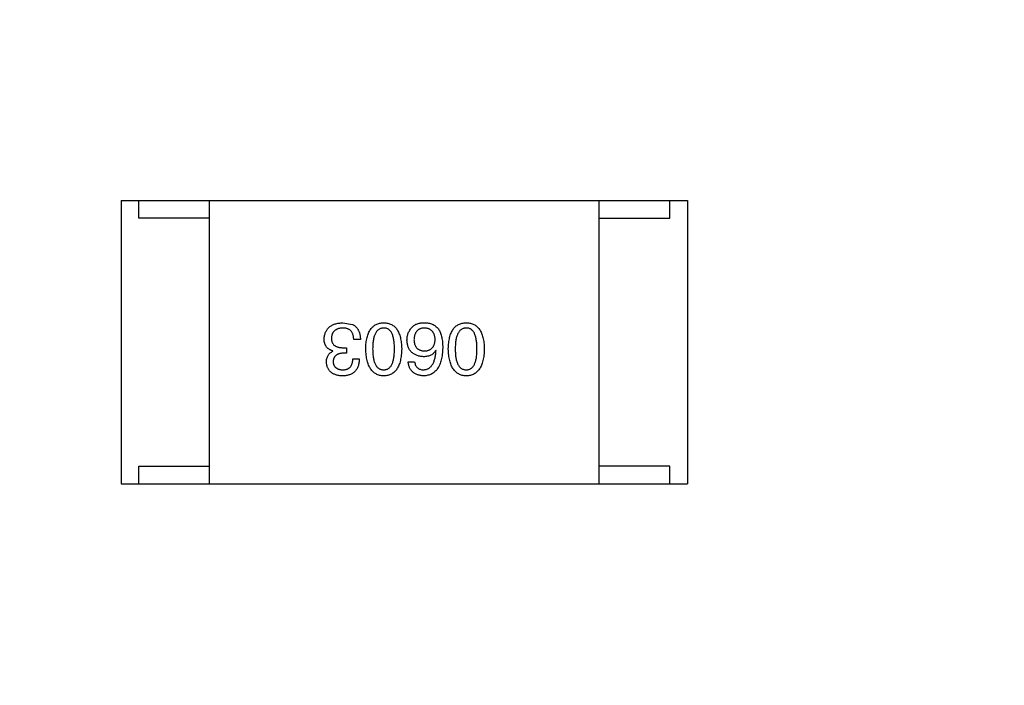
# Model space of a CAD drawing. Header units: millimetres. Extents: x -16 to 538, y -56 to 87.
# Tile 148 of 162: x 428.62 to 431.4, y 45.38 to 47.26. Entities that reach past the tile are written whole.
import ezdxf

# ---------------------------------------------------------------- set-up
doc = ezdxf.new("R2010")
doc.units = ezdxf.units.MM
doc.header["$LTSCALE"] = 1.21
doc.header["$MEASUREMENT"] = 0
doc.header["$PDMODE"] = 3
doc.header["$PDSIZE"] = 0.3125
doc.layers.get('0').update_dxf_attribs({"linetype": 'CONTINUOUS'})
doc.layers.get('DEFPOINTS').update_dxf_attribs({"linetype": 'CONTINUOUS'})
doc.layers.add('Dim', color=3, linetype='CONTINUOUS', lineweight=25)
doc.styles.get("Standard").update_dxf_attribs({"font": 'txt', "width": 0.8})
doc.dimstyles.get("Standard").update_dxf_attribs({"dimtxt": 0.15625, "dimasz": 0.1875, "dimexe": 0.125, "dimexo": 0.0625, "dimgap": 0.09, "dimtad": 0, "dimtih": 1, "dimtoh": 1, "dimzin": 4, "dimdsep": 46, "dimtxsty": 'STANDARD', "dimblk": '_FILLED', "dimblk1": '_FILLED', "dimblk2": '_FILLED', "dimcen": 0.09, "dimazin": 1, "dimtp": 0.01, "dimtm": 0.01, "dimtfac": 1, "dimtofl": 0, "dimtmove": 0, "dimatfit": 3, "dimldrblk": '_FILLED', "dimfxl": 1, "dimtolj": 1, "dimtzin": 4, "dimarcsym": 0})

# ---------------------------------------------------------------- blocks, each defined once
blk = doc.blocks.new('_FILLED')
at = {"color": 0, "linetype": 'ByBlock'}
blk.add_solid([(0, 0), (-1, 0.1667), (-1, -0.1667)], dxfattribs=at)
blk = doc.blocks.new('*D13')
at = {"color": 0, "linetype": 'ByBlock', "lineweight": -2}
for p, q in [((363.4807, 42.9475), (363.4807, 78.5471)), ((489.6807, 42.885), (489.6807, 78.5471)), ((363.4807, 78.4221), (421.9907, 78.4221)), ((489.6807, 78.4221), (431.1707, 78.4221))]:
    blk.add_line(p, q, dxfattribs=at)
at = {"layer": 'DEFPOINTS', "color": 0, "linetype": 'ByBlock'}
for p in [(363.4807, 42.885), (489.6807, 42.8225)]:
    blk.add_point(p, dxfattribs=at)
at = {"color": 0, "linetype": 'ByBlock', "lineweight": -2, "xscale": 2.54, "yscale": 2.54, "zscale": 2.54, "rotation": 180}
blk.add_blockref('_FILLED', (363.4807, 78.4221), dxfattribs=at)
at = {"color": 0, "linetype": 'ByBlock', "lineweight": -2, "xscale": 2.54, "yscale": 2.54, "zscale": 2.54}
blk.add_blockref('_FILLED', (489.6807, 78.4221), dxfattribs=at)
at = {"color": 0, "linetype": 'ByBlock', "lineweight": -2, "insert": (426.5807, 78.4221), "char_height": 2.5, "attachment_point": 5}
blk.add_mtext('\\A1;126.20', dxfattribs=at)
blk = doc.blocks.new('*D17')
at = {"color": 0, "linetype": 'ByBlock', "lineweight": -2}
for p, q in [((392.5807, 37.085), (392.5807, 73.0978)), ((450.5807, 37.085), (450.5807, 73.0978)), ((392.5807, 72.9728), (417.8241, 72.9728)), ((450.5807, 72.9728), (425.3374, 72.9728))]:
    blk.add_line(p, q, dxfattribs=at)
at = {"layer": 'DEFPOINTS', "color": 0, "linetype": 'ByBlock'}
for p in [(392.5807, 37.0225), (450.5807, 37.0225)]:
    blk.add_point(p, dxfattribs=at)
at = {"color": 0, "linetype": 'ByBlock', "lineweight": -2, "xscale": 2.54, "yscale": 2.54, "zscale": 2.54, "rotation": 180}
blk.add_blockref('_FILLED', (392.5807, 72.9728), dxfattribs=at)
at = {"color": 0, "linetype": 'ByBlock', "lineweight": -2, "xscale": 2.54, "yscale": 2.54, "zscale": 2.54}
blk.add_blockref('_FILLED', (450.5807, 72.9728), dxfattribs=at)
at = {"color": 0, "linetype": 'ByBlock', "lineweight": -2, "insert": (421.5807, 72.9728), "char_height": 2.5, "attachment_point": 5}
blk.add_mtext('\\A1;58.00', dxfattribs=at)

msp = doc.modelspace()

# ---------------------------------------------------------------- linework, layer by layer
at = {"color": 7, "linetype": 'Continuous'}
for p, q in [((428.9089, 46.7488), (428.9089, 45.9488)), ((428.9089, 46.7488), (430.5089, 46.7488)), ((428.9589, 46.6988), (428.9589, 46.7488)), ((429.1589, 45.9488), (429.1589, 46.7488)), ((430.2589, 45.9488), (430.2589, 46.7488)), ((430.4589, 46.6988), (430.4589, 46.7488)), ((430.5089, 46.7488), (430.5089, 45.9488)), ((429.1589, 46.6988), (428.9589, 46.6988)), ((430.2589, 46.6988), (430.4589, 46.6988)), ((429.5357, 46.4036), (429.5628, 46.3987)), ((429.5849, 46.356), (429.5661, 46.356)), ((429.507, 46.3233), (429.507, 46.3241)), ((429.5365, 46.3331), (429.5456, 46.3331)), ((429.5456, 46.3331), (429.5456, 46.3175)), ((429.7984, 46.3249), (429.7976, 46.3257)), ((429.5456, 46.3175), (429.5357, 46.3175)), ((429.5636, 46.3019), (429.5816, 46.3019)), ((429.7197, 46.2929), (429.7377, 46.2929)), ((428.9589, 45.9488), (428.9589, 45.9988)), ((428.9589, 45.9988), (429.1589, 45.9988)), ((430.4589, 45.9988), (430.2589, 45.9988)), ((430.4589, 45.9488), (430.4589, 45.9988)), ((428.9089, 45.9488), (430.5089, 45.9488))]:
    msp.add_line(p, q, dxfattribs=at)
for points, knots in [([(429.4824, 46.3577), (429.4826, 46.3595), (429.4828, 46.363), (429.4837, 46.368), (429.485, 46.3727), (429.4866, 46.3771), (429.4886, 46.3812), (429.491, 46.3849), (429.4938, 46.3883), (429.497, 46.3914), (429.5005, 46.3941), (429.5044, 46.3964), (429.5087, 46.3985), (429.5134, 46.4002), (429.5184, 46.4015), (429.5239, 46.4026), (429.5297, 46.4033), (429.5337, 46.4035), (429.5357, 46.4036)], [0, 0, 0, 0, 0.068236, 0.132937, 0.194125, 0.253174, 0.310181, 0.365986, 0.421096, 0.476216, 0.532352, 0.590232, 0.649824, 0.71274, 0.778406, 0.848058, 0.921922, 1, 1, 1, 1]), ([(429.5998, 46.3298), (429.5999, 46.3328), (429.6001, 46.3385), (429.6009, 46.3468), (429.602, 46.3545), (429.6035, 46.3617), (429.6054, 46.3683), (429.6076, 46.3743), (429.6102, 46.3798), (429.6132, 46.3847), (429.6166, 46.3891), (429.6204, 46.3929), (429.6245, 46.3961), (429.629, 46.3988), (429.6339, 46.4008), (429.6392, 46.4024), (429.6448, 46.4033), (429.6487, 46.4035), (429.6507, 46.4036)], [0, 0, 0, 0, 0.08769, 0.170218, 0.24749, 0.319818, 0.387758, 0.451391, 0.511445, 0.568185, 0.622681, 0.67526, 0.726746, 0.778428, 0.830764, 0.884397, 0.940866, 1, 1, 1, 1]), ([(429.6507, 46.4036), (429.6526, 46.4035), (429.6565, 46.4033), (429.6622, 46.4024), (429.6674, 46.4008), (429.6723, 46.3988), (429.6768, 46.3961), (429.681, 46.3929), (429.6847, 46.3891), (429.6881, 46.3847), (429.6911, 46.3798), (429.6937, 46.3743), (429.6959, 46.3683), (429.6978, 46.3617), (429.6993, 46.3545), (429.7004, 46.3468), (429.7012, 46.3385), (429.7014, 46.3328), (429.7015, 46.3298)], [0, 0, 0, 0, 0.059135, 0.115606, 0.169241, 0.221578, 0.273261, 0.324749, 0.377329, 0.431642, 0.488541, 0.548597, 0.612232, 0.680174, 0.752504, 0.829777, 0.912307, 1, 1, 1, 1]), ([(429.7312, 46.3913), (429.7321, 46.3924), (429.734, 46.3945), (429.7375, 46.3971), (429.7414, 46.3993), (429.7458, 46.401), (429.7507, 46.4024), (429.756, 46.4032), (429.7619, 46.4037), (429.766, 46.4036), (429.7681, 46.4036)], [0, 0, 0, 0, 0.105033, 0.21147, 0.321511, 0.438526, 0.563605, 0.698055, 0.843218, 1, 1, 1, 1]), ([(429.7681, 46.4036), (429.7701, 46.4035), (429.7741, 46.4032), (429.7799, 46.4021), (429.7854, 46.4006), (429.7904, 46.3984), (429.7951, 46.3956), (429.7993, 46.3923), (429.8033, 46.3884), (429.8055, 46.3854), (429.8066, 46.3839)], [0, 0, 0, 0, 0.137449, 0.267856, 0.393219, 0.514735, 0.63397, 0.753734, 0.874967, 1, 1, 1, 1]), ([(429.833, 46.3298), (429.8331, 46.3328), (429.8333, 46.3385), (429.8341, 46.3468), (429.8352, 46.3545), (429.8367, 46.3617), (429.8385, 46.3683), (429.8408, 46.3743), (429.8434, 46.3798), (429.8464, 46.3847), (429.8497, 46.3891), (429.8535, 46.3929), (429.8576, 46.3961), (429.8622, 46.3988), (429.8671, 46.4008), (429.8723, 46.4024), (429.8779, 46.4033), (429.8818, 46.4035), (429.8838, 46.4036)], [0, 0, 0, 0, 0.08769, 0.170218, 0.24749, 0.319818, 0.387758, 0.451391, 0.511445, 0.568185, 0.622681, 0.67526, 0.726746, 0.778428, 0.830764, 0.884397, 0.940866, 1, 1, 1, 1]), ([(429.8838, 46.4036), (429.8858, 46.4035), (429.8897, 46.4033), (429.8953, 46.4024), (429.9006, 46.4008), (429.9055, 46.3988), (429.91, 46.3961), (429.9141, 46.3929), (429.9179, 46.3891), (429.9212, 46.3847), (429.9242, 46.3798), (429.9268, 46.3743), (429.9291, 46.3683), (429.9309, 46.3617), (429.9325, 46.3545), (429.9336, 46.3468), (429.9343, 46.3385), (429.9345, 46.3328), (429.9346, 46.3298)], [0, 0, 0, 0, 0.059135, 0.115606, 0.169241, 0.221578, 0.273261, 0.324749, 0.377329, 0.431642, 0.488541, 0.548597, 0.612232, 0.680174, 0.752504, 0.829777, 0.912307, 1, 1, 1, 1]), ([(429.5349, 46.3888), (429.5337, 46.3888), (429.5313, 46.3886), (429.5278, 46.3881), (429.5246, 46.3874), (429.5216, 46.3865), (429.5188, 46.3854), (429.5162, 46.3841), (429.5139, 46.3826), (429.5117, 46.3809), (429.5098, 46.379), (429.5081, 46.3769), (429.5067, 46.3746), (429.5055, 46.3721), (429.5045, 46.3694), (429.5037, 46.3665), (429.5032, 46.3634), (429.503, 46.3612), (429.5029, 46.3601)], [0, 0, 0, 0, 0.076694, 0.149502, 0.218019, 0.283183, 0.345589, 0.405199, 0.462852, 0.519478, 0.575313, 0.630559, 0.687006, 0.744638, 0.804006, 0.866059, 0.931486, 1, 1, 1, 1]), ([(429.5661, 46.356), (429.566, 46.3574), (429.5659, 46.3599), (429.5654, 46.3637), (429.5648, 46.3671), (429.5639, 46.3704), (429.5627, 46.3733), (429.5614, 46.376), (429.5597, 46.3785), (429.5579, 46.3807), (429.5558, 46.3826), (429.5535, 46.3843), (429.551, 46.3857), (429.5482, 46.3868), (429.5452, 46.3877), (429.542, 46.3884), (429.5385, 46.3888), (429.5361, 46.3888), (429.5349, 46.3888)], [0, 0, 0, 0, 0.07723, 0.149593, 0.217944, 0.282232, 0.34411, 0.402297, 0.458791, 0.513966, 0.568538, 0.623291, 0.679957, 0.737243, 0.798142, 0.86118, 0.928728, 1, 1, 1, 1]), ([(429.5628, 46.3987), (429.5636, 46.3983), (429.5654, 46.3974), (429.5678, 46.3959), (429.5701, 46.3942), (429.5722, 46.3923), (429.5741, 46.3903), (429.5759, 46.3881), (429.5775, 46.3857), (429.579, 46.3831), (429.5803, 46.3803), (429.5815, 46.3774), (429.5824, 46.3743), (429.5833, 46.371), (429.5839, 46.3675), (429.5844, 46.3638), (429.5848, 46.36), (429.5849, 46.3574), (429.5849, 46.356)], [0, 0, 0, 0, 0.056906, 0.113264, 0.168825, 0.223843, 0.279195, 0.335267, 0.392098, 0.450414, 0.51054, 0.572219, 0.636652, 0.703156, 0.773102, 0.845505, 0.921063, 1, 1, 1, 1]), ([(429.6507, 46.3888), (429.6494, 46.3888), (429.6469, 46.3886), (429.6434, 46.3878), (429.6401, 46.3866), (429.637, 46.3849), (429.6341, 46.3828), (429.6316, 46.3802), (429.6293, 46.3771), (429.6272, 46.3736), (429.6254, 46.3697), (429.6238, 46.3653), (429.6225, 46.3605), (429.6214, 46.3552), (429.6205, 46.3495), (429.6199, 46.3433), (429.6196, 46.3367), (429.6195, 46.3322), (429.6195, 46.3298)], [0, 0, 0, 0, 0.050879, 0.099377, 0.146973, 0.193618, 0.240619, 0.289461, 0.34047, 0.395283, 0.453059, 0.515633, 0.582666, 0.655287, 0.732971, 0.815933, 0.905166, 1, 1, 1, 1]), ([(429.681, 46.3298), (429.681, 46.3322), (429.6809, 46.3368), (429.6806, 46.3435), (429.68, 46.3497), (429.6792, 46.3555), (429.6781, 46.3608), (429.6768, 46.3657), (429.6753, 46.3701), (429.6735, 46.374), (429.6715, 46.3775), (429.6693, 46.3805), (429.6667, 46.3831), (429.664, 46.3852), (429.661, 46.3869), (429.6578, 46.388), (429.6543, 46.3887), (429.6519, 46.3888), (429.6507, 46.3888)], [0, 0, 0, 0, 0.096457, 0.187288, 0.27178, 0.350132, 0.423455, 0.491343, 0.554037, 0.612253, 0.666313, 0.717038, 0.764921, 0.811214, 0.856775, 0.902988, 0.950234, 1, 1, 1, 1]), ([(429.7164, 46.3544), (429.7165, 46.3562), (429.7166, 46.3596), (429.7172, 46.3647), (429.7184, 46.3696), (429.72, 46.3743), (429.7221, 46.3789), (429.7247, 46.3832), (429.7277, 46.3874), (429.73, 46.39), (429.7312, 46.3913)], [0, 0, 0, 0, 0.12904, 0.253809, 0.377066, 0.499122, 0.621469, 0.744665, 0.870607, 1, 1, 1, 1]), ([(429.7648, 46.3888), (429.7637, 46.3887), (429.7615, 46.3886), (429.7584, 46.388), (429.7555, 46.3872), (429.7528, 46.3862), (429.7503, 46.3849), (429.748, 46.3834), (429.7459, 46.3816), (429.744, 46.3796), (429.7423, 46.3774), (429.7408, 46.3749), (429.7395, 46.3722), (429.7384, 46.3693), (429.7376, 46.3661), (429.7369, 46.3627), (429.7363, 46.359), (429.7362, 46.3565), (429.7361, 46.3552)], [0, 0, 0, 0, 0.066682, 0.130303, 0.190802, 0.248749, 0.30534, 0.361219, 0.415721, 0.471765, 0.528279, 0.586428, 0.64659, 0.710143, 0.776461, 0.846692, 0.921137, 1, 1, 1, 1]), ([(429.7959, 46.356), (429.7958, 46.3573), (429.7957, 46.3599), (429.7951, 46.3635), (429.7944, 46.3669), (429.7934, 46.3701), (429.7923, 46.373), (429.7908, 46.3756), (429.7892, 46.3781), (429.7873, 46.3802), (429.7853, 46.3822), (429.783, 46.3839), (429.7805, 46.3854), (429.7778, 46.3865), (429.7748, 46.3875), (429.7717, 46.3882), (429.7683, 46.3887), (429.766, 46.3888), (429.7648, 46.3888)], [0, 0, 0, 0, 0.076467, 0.148148, 0.216496, 0.280559, 0.342274, 0.401168, 0.458322, 0.514073, 0.569257, 0.62465, 0.68124, 0.739113, 0.799947, 0.862804, 0.929597, 1, 1, 1, 1]), ([(429.8066, 46.3839), (429.8074, 46.3824), (429.8092, 46.3791), (429.8114, 46.3739), (429.8132, 46.3682), (429.8146, 46.3621), (429.8159, 46.3555), (429.8166, 46.3484), (429.8172, 46.3409), (429.8172, 46.3357), (429.8172, 46.3331)], [0, 0, 0, 0, 0.101889, 0.209155, 0.322694, 0.442863, 0.569758, 0.70479, 0.848502, 1, 1, 1, 1]), ([(429.8838, 46.3888), (429.8826, 46.3888), (429.8801, 46.3886), (429.8765, 46.3878), (429.8732, 46.3866), (429.8701, 46.3849), (429.8673, 46.3828), (429.8647, 46.3802), (429.8624, 46.3771), (429.8603, 46.3736), (429.8585, 46.3697), (429.8569, 46.3653), (429.8556, 46.3605), (429.8545, 46.3552), (429.8537, 46.3495), (429.8531, 46.3433), (429.8527, 46.3367), (429.8527, 46.3322), (429.8527, 46.3298)], [0, 0, 0, 0, 0.050879, 0.099377, 0.146973, 0.193618, 0.240619, 0.289461, 0.34047, 0.395283, 0.453059, 0.515633, 0.582666, 0.655287, 0.732971, 0.815933, 0.905166, 1, 1, 1, 1]), ([(429.9141, 46.3298), (429.9141, 46.3322), (429.9141, 46.3368), (429.9137, 46.3435), (429.9131, 46.3497), (429.9123, 46.3555), (429.9112, 46.3608), (429.91, 46.3657), (429.9084, 46.3701), (429.9067, 46.374), (429.9047, 46.3775), (429.9024, 46.3805), (429.8999, 46.3831), (429.8971, 46.3852), (429.8942, 46.3869), (429.8909, 46.388), (429.8874, 46.3887), (429.885, 46.3888), (429.8838, 46.3888)], [0, 0, 0, 0, 0.096457, 0.187288, 0.27178, 0.350132, 0.423455, 0.491343, 0.554037, 0.612253, 0.666313, 0.717038, 0.764921, 0.811214, 0.856775, 0.902988, 0.950234, 1, 1, 1, 1]), ([(429.507, 46.3241), (429.506, 46.3244), (429.5041, 46.325), (429.5013, 46.3261), (429.4987, 46.3275), (429.4963, 46.3289), (429.4941, 46.3305), (429.492, 46.3322), (429.4902, 46.3341), (429.4885, 46.3361), (429.4871, 46.3383), (429.4859, 46.3407), (429.4848, 46.3431), (429.484, 46.3458), (429.4832, 46.3485), (429.4828, 46.3515), (429.4825, 46.3545), (429.4825, 46.3566), (429.4824, 46.3577)], [0, 0, 0, 0, 0.069445, 0.136039, 0.200011, 0.261745, 0.322328, 0.381403, 0.438864, 0.496655, 0.554398, 0.612391, 0.672266, 0.733005, 0.79604, 0.861293, 0.928785, 1, 1, 1, 1]), ([(429.5029, 46.3601), (429.503, 46.3591), (429.503, 46.3569), (429.5034, 46.3538), (429.5041, 46.351), (429.505, 46.3483), (429.5062, 46.3459), (429.5076, 46.3436), (429.5093, 46.3416), (429.5113, 46.3398), (429.5136, 46.3382), (429.5161, 46.3368), (429.5189, 46.3357), (429.5219, 46.3347), (429.5252, 46.334), (429.5288, 46.3335), (429.5326, 46.3331), (429.5352, 46.3331), (429.5365, 46.3331)], [0, 0, 0, 0, 0.066518, 0.129194, 0.188613, 0.245254, 0.300032, 0.353805, 0.407079, 0.461108, 0.516272, 0.574141, 0.634837, 0.699275, 0.767504, 0.840272, 0.917505, 1, 1, 1, 1]), ([(429.7631, 46.3077), (429.7613, 46.3079), (429.7578, 46.3082), (429.7526, 46.3091), (429.7478, 46.3102), (429.7434, 46.3118), (429.7392, 46.3136), (429.7354, 46.3157), (429.732, 46.3182), (429.7289, 46.321), (429.7261, 46.324), (429.7237, 46.3275), (429.7216, 46.3312), (429.7198, 46.3352), (429.7185, 46.3396), (429.7174, 46.3442), (429.7167, 46.3492), (429.7165, 46.3526), (429.7164, 46.3544)], [0, 0, 0, 0, 0.074228, 0.144548, 0.211288, 0.274576, 0.335162, 0.393915, 0.450599, 0.506657, 0.562409, 0.618617, 0.676096, 0.735061, 0.79654, 0.860906, 0.928473, 1, 1, 1, 1]), ([(429.7361, 46.3552), (429.7362, 46.354), (429.7363, 46.3516), (429.7369, 46.3482), (429.7376, 46.3449), (429.7385, 46.3419), (429.7396, 46.3392), (429.7409, 46.3366), (429.7425, 46.3343), (429.7442, 46.3322), (429.7462, 46.3304), (429.7484, 46.3288), (429.7508, 46.3274), (429.7533, 46.3263), (429.7561, 46.3254), (429.7591, 46.3247), (429.7623, 46.3242), (429.7645, 46.3241), (429.7656, 46.3241)], [0, 0, 0, 0, 0.076288, 0.14871, 0.216387, 0.281386, 0.342528, 0.402111, 0.4591, 0.514852, 0.569974, 0.625644, 0.682226, 0.740156, 0.800362, 0.863471, 0.930116, 1, 1, 1, 1]), ([(429.7656, 46.3241), (429.7668, 46.3241), (429.769, 46.3242), (429.7723, 46.3247), (429.7754, 46.3254), (429.7782, 46.3263), (429.7809, 46.3275), (429.7833, 46.3289), (429.7855, 46.3306), (429.7876, 46.3325), (429.7894, 46.3346), (429.7909, 46.337), (429.7923, 46.3396), (429.7935, 46.3424), (429.7944, 46.3455), (429.7952, 46.3488), (429.7957, 46.3523), (429.7958, 46.3548), (429.7959, 46.356)], [0, 0, 0, 0, 0.070453, 0.136523, 0.199866, 0.260392, 0.318446, 0.374657, 0.430182, 0.485556, 0.541071, 0.598396, 0.657208, 0.718642, 0.783247, 0.851631, 0.923928, 1, 1, 1, 1]), ([(429.489, 46.2921), (429.4891, 46.2939), (429.4891, 46.2975), (429.49, 46.3026), (429.4914, 46.3072), (429.4934, 46.3114), (429.496, 46.3151), (429.4991, 46.3184), (429.5028, 46.3211), (429.5056, 46.3225), (429.507, 46.3233)], [0, 0, 0, 0, 0.143686, 0.277942, 0.40333, 0.521785, 0.638573, 0.755208, 0.874773, 1, 1, 1, 1]), ([(429.6507, 46.2536), (429.6487, 46.2537), (429.6449, 46.2539), (429.6393, 46.255), (429.6341, 46.2567), (429.6293, 46.2589), (429.6248, 46.2616), (429.6207, 46.265), (429.617, 46.269), (429.6136, 46.2735), (429.6106, 46.2786), (429.608, 46.2842), (429.6057, 46.2904), (429.6038, 46.2972), (429.6023, 46.3046), (429.6011, 46.3125), (429.6002, 46.3209), (429.6, 46.3268), (429.5998, 46.3298)], [0, 0, 0, 0, 0.057415, 0.112361, 0.16496, 0.216437, 0.267441, 0.318839, 0.371478, 0.426325, 0.483626, 0.544235, 0.608673, 0.677374, 0.750405, 0.828394, 0.911525, 1, 1, 1, 1]), ([(429.6195, 46.3298), (429.6195, 46.3274), (429.6196, 46.3228), (429.6199, 46.3161), (429.6205, 46.3099), (429.6214, 46.3041), (429.6225, 46.2988), (429.6238, 46.2939), (429.6254, 46.2896), (429.6272, 46.2856), (429.6293, 46.2821), (429.6316, 46.2791), (429.6342, 46.2765), (429.637, 46.2744), (429.6401, 46.2728), (429.6434, 46.2716), (429.647, 46.2709), (429.6494, 46.2709), (429.6507, 46.2708)], [0, 0, 0, 0, 0.095719, 0.185854, 0.269738, 0.347952, 0.420315, 0.487894, 0.550245, 0.608186, 0.662454, 0.713283, 0.761375, 0.808209, 0.854301, 0.901312, 0.949396, 1, 1, 1, 1]), ([(429.6507, 46.2708), (429.6519, 46.2709), (429.6543, 46.2709), (429.6578, 46.2716), (429.661, 46.2728), (429.664, 46.2744), (429.6667, 46.2765), (429.6693, 46.2791), (429.6715, 46.2821), (429.6735, 46.2856), (429.6753, 46.2896), (429.6768, 46.2939), (429.6781, 46.2988), (429.6792, 46.3041), (429.68, 46.3099), (429.6806, 46.3161), (429.6809, 46.3228), (429.681, 46.3274), (429.681, 46.3298)], [0, 0, 0, 0, 0.049764, 0.097007, 0.143217, 0.188577, 0.235116, 0.282997, 0.333719, 0.387776, 0.445989, 0.508679, 0.576563, 0.649481, 0.728235, 0.812722, 0.903548, 1, 1, 1, 1]), ([(429.7015, 46.3298), (429.7014, 46.3268), (429.7012, 46.3209), (429.7004, 46.3123), (429.6993, 46.3043), (429.6978, 46.2969), (429.6959, 46.2901), (429.6937, 46.2838), (429.6911, 46.2782), (429.6881, 46.2731), (429.6847, 46.2686), (429.681, 46.2646), (429.6768, 46.2613), (429.6723, 46.2585), (429.6674, 46.2564), (429.6622, 46.2548), (429.6565, 46.2539), (429.6526, 46.2537), (429.6507, 46.2536)], [0, 0, 0, 0, 0.088823, 0.172287, 0.250296, 0.323438, 0.392244, 0.456221, 0.516635, 0.573871, 0.628, 0.680335, 0.731489, 0.782557, 0.834044, 0.886738, 0.942089, 1, 1, 1, 1]), ([(429.8172, 46.3331), (429.8171, 46.3299), (429.817, 46.3238), (429.8161, 46.315), (429.815, 46.3067), (429.8133, 46.2991), (429.8114, 46.292), (429.809, 46.2855), (429.8062, 46.2796), (429.803, 46.2743), (429.7995, 46.2696), (429.7954, 46.2655), (429.7911, 46.262), (429.7862, 46.2591), (429.781, 46.2568), (429.7754, 46.2551), (429.7694, 46.254), (429.7653, 46.2537), (429.7631, 46.2536)], [0, 0, 0, 0, 0.087517, 0.169686, 0.246944, 0.319347, 0.387088, 0.450961, 0.511075, 0.567974, 0.622351, 0.675039, 0.726853, 0.778688, 0.83093, 0.884738, 0.941043, 1, 1, 1, 1]), ([(429.7976, 46.3257), (429.7967, 46.3243), (429.795, 46.3215), (429.7918, 46.3178), (429.7882, 46.3146), (429.7841, 46.3121), (429.7795, 46.3101), (429.7744, 46.3087), (429.7689, 46.3078), (429.7651, 46.3077), (429.7631, 46.3077)], [0, 0, 0, 0, 0.122276, 0.239997, 0.35611, 0.473903, 0.59404, 0.720428, 0.855383, 1, 1, 1, 1]), ([(429.7631, 46.2708), (429.7644, 46.2709), (429.767, 46.2711), (429.7707, 46.272), (429.7741, 46.2731), (429.7774, 46.2748), (429.7804, 46.2767), (429.7832, 46.2792), (429.7857, 46.282), (429.788, 46.2851), (429.7901, 46.2888), (429.792, 46.2928), (429.7936, 46.2972), (429.795, 46.3019), (429.7962, 46.3071), (429.7972, 46.3127), (429.7979, 46.3187), (429.7982, 46.3228), (429.7984, 46.3249)], [0, 0, 0, 0, 0.054741, 0.107075, 0.158339, 0.208382, 0.258772, 0.310045, 0.362765, 0.417822, 0.475982, 0.537466, 0.602901, 0.673037, 0.747247, 0.826291, 0.910782, 1, 1, 1, 1]), ([(429.8838, 46.2536), (429.8819, 46.2537), (429.878, 46.2539), (429.8725, 46.255), (429.8673, 46.2567), (429.8625, 46.2589), (429.858, 46.2616), (429.8539, 46.265), (429.8502, 46.269), (429.8468, 46.2735), (429.8438, 46.2786), (429.8411, 46.2842), (429.8389, 46.2904), (429.837, 46.2972), (429.8354, 46.3046), (429.8342, 46.3125), (429.8334, 46.3209), (429.8331, 46.3268), (429.833, 46.3298)], [0, 0, 0, 0, 0.057415, 0.112361, 0.16496, 0.216437, 0.267441, 0.318839, 0.371478, 0.426325, 0.483626, 0.544235, 0.608673, 0.677374, 0.750405, 0.828394, 0.911525, 1, 1, 1, 1]), ([(429.8527, 46.3298), (429.8527, 46.3274), (429.8527, 46.3228), (429.8531, 46.3161), (429.8537, 46.3099), (429.8545, 46.3041), (429.8556, 46.2988), (429.8569, 46.2939), (429.8585, 46.2896), (429.8603, 46.2856), (429.8624, 46.2821), (429.8647, 46.2791), (429.8673, 46.2765), (429.8701, 46.2744), (429.8732, 46.2728), (429.8765, 46.2716), (429.8801, 46.2709), (429.8826, 46.2709), (429.8838, 46.2708)], [0, 0, 0, 0, 0.095719, 0.185854, 0.269738, 0.347952, 0.420315, 0.487894, 0.550245, 0.608186, 0.662454, 0.713283, 0.761375, 0.808209, 0.854301, 0.901312, 0.949396, 1, 1, 1, 1]), ([(429.8838, 46.2708), (429.885, 46.2709), (429.8874, 46.2709), (429.8909, 46.2716), (429.8942, 46.2728), (429.8972, 46.2744), (429.8999, 46.2765), (429.9024, 46.2791), (429.9047, 46.2821), (429.9067, 46.2856), (429.9084, 46.2896), (429.91, 46.2939), (429.9112, 46.2988), (429.9124, 46.3041), (429.9131, 46.3099), (429.9137, 46.3161), (429.9141, 46.3228), (429.9141, 46.3274), (429.9141, 46.3298)], [0, 0, 0, 0, 0.049764, 0.097007, 0.143217, 0.188577, 0.235116, 0.282997, 0.333719, 0.387776, 0.445989, 0.508679, 0.576563, 0.649481, 0.728235, 0.812722, 0.903548, 1, 1, 1, 1]), ([(429.9346, 46.3298), (429.9345, 46.3268), (429.9343, 46.3209), (429.9336, 46.3123), (429.9325, 46.3043), (429.9309, 46.2969), (429.9291, 46.2901), (429.9268, 46.2838), (429.9242, 46.2782), (429.9212, 46.2731), (429.9179, 46.2686), (429.9141, 46.2646), (429.91, 46.2613), (429.9055, 46.2585), (429.9006, 46.2564), (429.8953, 46.2548), (429.8897, 46.2539), (429.8858, 46.2537), (429.8838, 46.2536)], [0, 0, 0, 0, 0.088823, 0.172287, 0.250296, 0.323438, 0.392244, 0.456221, 0.516635, 0.573871, 0.628, 0.680335, 0.731489, 0.782557, 0.834044, 0.886738, 0.942089, 1, 1, 1, 1]), ([(429.5341, 46.2536), (429.5324, 46.2537), (429.529, 46.2538), (429.5241, 46.2545), (429.5196, 46.2554), (429.5153, 46.2566), (429.5114, 46.258), (429.5078, 46.2597), (429.5045, 46.2617), (429.5015, 46.264), (429.4988, 46.2665), (429.4964, 46.2694), (429.4944, 46.2725), (429.4927, 46.2759), (429.4913, 46.2795), (429.4902, 46.2835), (429.4894, 46.2877), (429.4891, 46.2906), (429.489, 46.2921)], [0, 0, 0, 0, 0.077845, 0.151584, 0.221397, 0.287366, 0.350104, 0.410398, 0.467998, 0.524388, 0.579979, 0.635152, 0.690917, 0.747936, 0.806661, 0.867861, 0.932479, 1, 1, 1, 1]), ([(429.5357, 46.3175), (429.5346, 46.3175), (429.5325, 46.3174), (429.5294, 46.317), (429.5265, 46.3165), (429.5239, 46.3158), (429.5214, 46.3149), (429.5191, 46.3138), (429.5171, 46.3126), (429.5152, 46.3112), (429.5136, 46.3096), (429.5121, 46.3079), (429.5109, 46.3059), (429.5098, 46.3038), (429.509, 46.3016), (429.5084, 46.2991), (429.508, 46.2965), (429.5079, 46.2947), (429.5079, 46.2938)], [0, 0, 0, 0, 0.079415, 0.154091, 0.22508, 0.29186, 0.355026, 0.415127, 0.472418, 0.528511, 0.583551, 0.638361, 0.693547, 0.750023, 0.807857, 0.868401, 0.932259, 1, 1, 1, 1]), ([(429.5079, 46.2938), (429.5079, 46.2929), (429.5081, 46.2911), (429.5086, 46.2886), (429.5093, 46.2862), (429.5101, 46.284), (429.5112, 46.282), (429.5124, 46.2801), (429.5138, 46.2784), (429.5154, 46.2769), (429.5172, 46.2755), (429.5192, 46.2744), (429.5213, 46.2733), (429.5237, 46.2725), (429.5263, 46.2718), (429.529, 46.2713), (429.5319, 46.2709), (429.5339, 46.2708), (429.5349, 46.2708)], [0, 0, 0, 0, 0.067655, 0.132224, 0.194132, 0.253145, 0.309858, 0.366002, 0.421361, 0.47702, 0.532632, 0.590536, 0.65067, 0.713258, 0.779588, 0.848803, 0.921949, 1, 1, 1, 1]), ([(429.5816, 46.3019), (429.5816, 46.3), (429.5814, 46.2963), (429.5808, 46.2909), (429.5798, 46.2858), (429.5785, 46.2811), (429.5767, 46.2768), (429.5746, 46.2729), (429.5722, 46.2693), (429.5694, 46.266), (429.5662, 46.2632), (429.5627, 46.2607), (429.5588, 46.2586), (429.5545, 46.2568), (429.5499, 46.2554), (429.545, 46.2545), (429.5396, 46.2538), (429.536, 46.2536), (429.5341, 46.2536)], [0, 0, 0, 0, 0.074804, 0.144899, 0.211458, 0.274554, 0.334363, 0.392059, 0.448123, 0.503024, 0.558154, 0.613471, 0.670844, 0.729926, 0.792003, 0.857405, 0.926768, 1, 1, 1, 1]), ([(429.5349, 46.2708), (429.536, 46.2708), (429.5382, 46.2709), (429.5414, 46.2712), (429.5444, 46.2718), (429.5471, 46.2727), (429.5497, 46.2738), (429.552, 46.2751), (429.5542, 46.2767), (429.5561, 46.2786), (429.5578, 46.2806), (429.5592, 46.283), (429.5605, 46.2855), (429.5616, 46.2884), (429.5624, 46.2914), (429.563, 46.2947), (429.5634, 46.2983), (429.5635, 46.3007), (429.5636, 46.3019)], [0, 0, 0, 0, 0.069877, 0.136363, 0.198671, 0.257968, 0.315462, 0.370709, 0.425568, 0.479847, 0.535753, 0.592303, 0.651386, 0.713311, 0.778642, 0.84836, 0.921866, 1, 1, 1, 1]), ([(429.7631, 46.2536), (429.7615, 46.2537), (429.7584, 46.254), (429.7539, 46.2547), (429.7497, 46.2556), (429.7457, 46.2569), (429.742, 46.2584), (429.7386, 46.2602), (429.7354, 46.2623), (429.7326, 46.2646), (429.73, 46.2672), (429.7277, 46.2701), (429.7256, 46.2732), (429.7239, 46.2766), (429.7224, 46.2803), (429.7212, 46.2843), (429.7202, 46.2885), (429.7199, 46.2914), (429.7197, 46.2929)], [0, 0, 0, 0, 0.073784, 0.144317, 0.211047, 0.274818, 0.336501, 0.395724, 0.453465, 0.510016, 0.566585, 0.622844, 0.680328, 0.739335, 0.800408, 0.863904, 0.93053, 1, 1, 1, 1]), ([(429.7377, 46.2929), (429.7381, 46.2912), (429.7389, 46.2879), (429.7407, 46.2833), (429.7431, 46.2794), (429.746, 46.2762), (429.7495, 46.2738), (429.7536, 46.272), (429.7582, 46.271), (429.7614, 46.2709), (429.7631, 46.2708)], [0, 0, 0, 0, 0.1439, 0.274233, 0.394478, 0.509388, 0.621911, 0.738504, 0.863414, 1, 1, 1, 1])]:
    msp.add_open_spline(points, degree=3, knots=knots, dxfattribs=at)

# ---------------------------------------------------------------- dimensions: what is measured, and where the dimension line sits
at = {"layer": 'Dim'}
for base, p1, p2, picture, middle in [((489.6807, 78.4221), (363.4807, 42.885), (489.6807, 42.8225), '*D13', (426.5807, 78.4221)), ((450.5807, 72.9728), (392.5807, 37.0225), (450.5807, 37.0225), '*D17', (421.5807, 72.9728))]:
    dim = msp.add_linear_dim(base=base, p1=p1, p2=p2, dimstyle='STANDARD', override={"dimtxt": 2.5, "dimasz": 2.54, "dimtih": 0, "dimtoh": 0, "dimzin": 0, "dimcen": 0.198, "dimadec": 0, "dimazin": 0, "dimtp": 0, "dimtm": 0, "dimtdec": 4, "dimtzin": 0}, dxfattribs=at)
    dim.commit()
    dim.dimension.update_dxf_attribs({"geometry": picture, "text_midpoint": middle})

doc.saveas('drawing.dxf')
